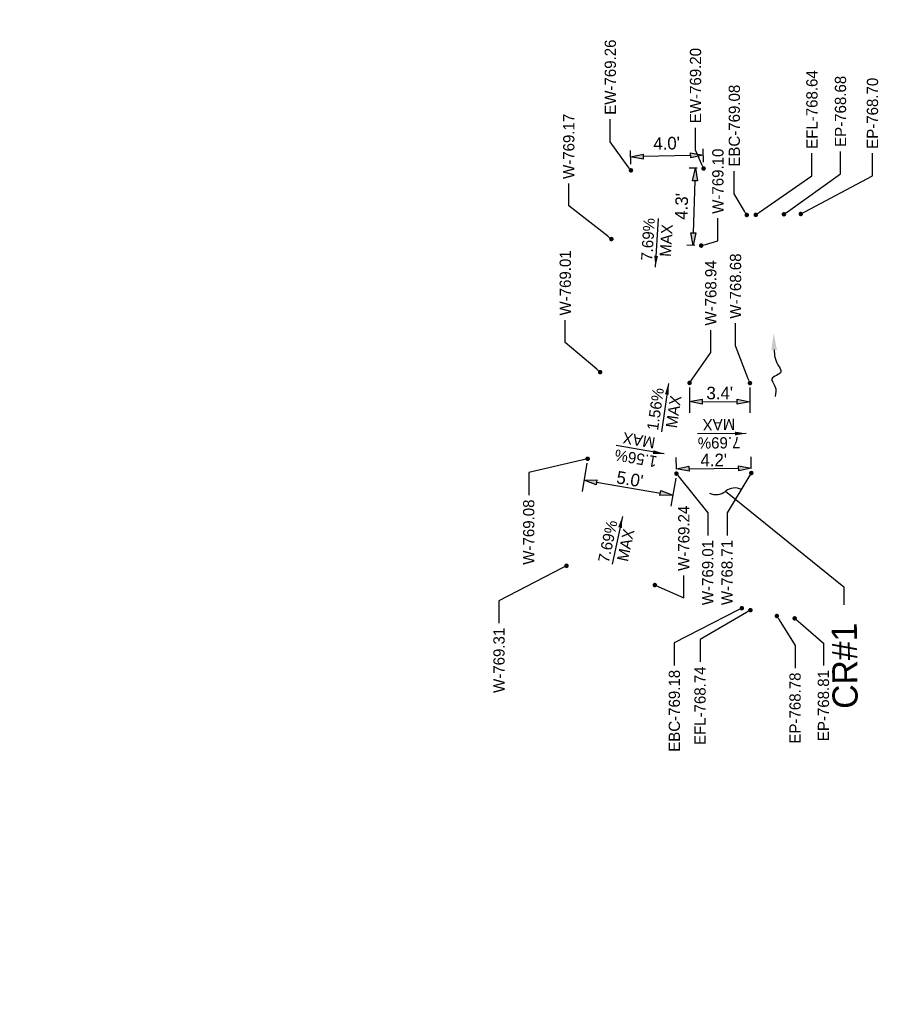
# Model space of a CAD drawing. Header units: feet. Extents: x -492 to 168779, y -198 to 321452.
# Tile 36 of 37: x 168651 to 168699, y 321146 to 321201. Entities that reach past the tile are written whole.
import ezdxf
from ezdxf import colors
from ezdxf.entities.mleader import LeaderData, LeaderLine
from ezdxf.math import Vec2, Vec3

# ---------------------------------------------------------------- set-up
doc = ezdxf.new("R2010")
doc.units = ezdxf.units.FT
doc.header["$MEASUREMENT"] = 0
doc.layers.add('DT_P_Text', color=3, linetype='Continuous')
doc.layers.add('PV_P_Text', color=8, linetype='Continuous')
doc.styles.add('Slanted-Normal', font='font31.shx', dxfattribs={"height": 0.14})
doc.styles.get("Standard").update_dxf_attribs({"font": 'font31.shx'})
doc.styles.add('Style-font31', font='font31.shx')
doc.dimstyles.new('Dec-1  Slanted', dxfattribs={"dimtxt": 0.14, "dimasz": 0.14, "dimexe": 0.07, "dimexo": 0.07, "dimgap": 0.07, "dimtad": 1, "dimdec": 1, "dimzin": 3, "dimdsep": 46, "dimtxsty": 'Slanted-Normal', "dimblk": 'Dim1', "dimcen": 0, "dimclrd": 95, "dimclre": 95, "dimclrt": 7, "dimadec": 1, "dimazin": 3, "dimtfac": 1, "dimtdec": 1, "dimtix": 1, "dimtofl": 0, "dimtmove": 1, "dimatfit": 3, "dimldrblk": 'Dim1', "dimfxl": 1, "dimtolj": 1, "dimtzin": 0, "dimlwd": -1, "dimlwe": -1, "dimarcsym": 0})

# ---------------------------------------------------------------- blocks, each defined once
blk = doc.blocks.new('Dim1')
h = blk.add_hatch(color=4)
h.dxf.hatch_style = 1
h.paths.add_polyline_path([(0, 0), (-1, -0.2), (-1, 0.2)])
at = {"color": 4}
blk.add_lwpolyline([(0, 0), (-1, -0.2), (-1, 0.2), (0, 0)], dxfattribs=at)
blk = doc.blocks.new('*D1434')
at = {"layer": 'Defpoints', "color": 0, "transparency": 16777216}
for p in [(168682.92, 321176.753, 838.941), (168687.851, 321175.926, 838.941), (168687.651, 321174.731)]:
    blk.add_point(p, dxfattribs=at)
at = {"layer": 'PV_P_Text', "color": 95, "linetype": 'Continuous', "transparency": 16777216}
for p, q in [((168682.878, 321176.506), (168682.616, 321174.942)), ((168683.41, 321175.443), (168686.96, 321174.847)), ((168687.809, 321175.679), (168687.547, 321174.115))]:
    blk.add_line(p, q, dxfattribs=at)
at = {"layer": 'PV_P_Text', "color": 95, "transparency": 16777216, "xscale": 0.7000000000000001, "yscale": 0.7000000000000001, "zscale": 0.7000000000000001}
for p, rotation in [((168682.719, 321175.558), 170.4804621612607), ((168687.651, 321174.731), 350.4804621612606)]:
    blk.add_blockref('Dim1', p, dxfattribs=dict(at, rotation=rotation))
at = {"layer": 'PV_P_Text', "color": 7, "transparency": 16777216, "insert": (168685.264, 321175.613), "char_height": 0.7, "attachment_point": 5, "rotation": 350.4805, "style": 'Slanted-Normal'}
blk.add_mtext("\\A1;5.0'", dxfattribs=at)
blk = doc.blocks.new('_Dot')
at = {"color": 0, "linetype": 'ByBlock', "lineweight": -2}
blk.add_line((-0.5, 0), (-1, 0), dxfattribs=at)
at = {"color": 0, "linetype": 'ByBlock', "const_width": 0.5}
blk.add_lwpolyline([(-0.25, 0, 1), (0.25, 0, 1)], format="xyb", close=True, dxfattribs=at)
blk = doc.blocks.new('*D1436')
at = {"layer": 'Defpoints', "color": 0, "transparency": 16777216}
for p in [(168688.581, 321180.966, 838.941), (168691.933, 321180.958, 838.941), (168691.931, 321179.921)]:
    blk.add_point(p, dxfattribs=at)
at = {"layer": 'PV_P_Text', "color": 95, "linetype": 'Continuous', "transparency": 16777216}
for p, q in [((168688.58, 321180.716), (168688.577, 321179.304)), ((168691.932, 321180.708), (168691.929, 321179.296)), ((168689.278, 321179.928), (168691.231, 321179.923))]:
    blk.add_line(p, q, dxfattribs=at)
at = {"layer": 'PV_P_Text', "color": 95, "transparency": 16777216, "xscale": 0.7000000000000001, "yscale": 0.7000000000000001, "zscale": 0.7000000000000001}
for p, rotation in [((168688.578, 321179.929), 179.8698897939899), ((168691.931, 321179.921), 359.8698897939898)]:
    blk.add_blockref('Dim1', p, dxfattribs=dict(at, rotation=rotation))
at = {"layer": 'PV_P_Text', "color": 7, "transparency": 16777216, "insert": (168690.256, 321180.4), "char_height": 0.7, "attachment_point": 5, "rotation": 359.8699, "style": 'Slanted-Normal'}
blk.add_mtext("\\A1;3.4'", dxfattribs=at)
blk = doc.blocks.new('*D1440')
at = {"layer": 'Defpoints', "color": 0, "transparency": 16777216}
for p in [(168688.904, 321192.897), (168689.359, 321192.883), (168689.227, 321188.597)]:
    blk.add_point(p, dxfattribs=at)
at = {"layer": 'PV_P_Text', "color": 95, "linetype": 'Continuous', "transparency": 16777216}
for p, q in [((168689.009, 321192.894), (168688.554, 321192.908)), ((168688.794, 321189.311), (168688.883, 321192.197)), ((168688.877, 321188.608), (168688.422, 321188.622))]:
    blk.add_line(p, q, dxfattribs=at)
at = {"layer": 'PV_P_Text', "color": 95, "transparency": 16777216, "xscale": 0.7000000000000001, "yscale": 0.7000000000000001, "zscale": 0.7000000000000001}
for p, rotation in [((168688.904, 321192.897), 88.23191804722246), ((168688.772, 321188.611), 268.2319180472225)]:
    blk.add_blockref('Dim1', p, dxfattribs=dict(at, rotation=rotation))
at = {"layer": 'PV_P_Text', "color": 7, "transparency": 16777216, "insert": (168688.138, 321190.776), "char_height": 0.7, "attachment_point": 5, "rotation": 88.2319, "style": 'Slanted-Normal'}
blk.add_mtext("\\A1;4.3'", dxfattribs=at)
blk = doc.blocks.new('_Integral')
at = {"color": 0, "linetype": 'ByBlock', "lineweight": -2}
for centre, start, end in [((0.445, -0.091), 102, 168), ((-0.445, 0.091), 282, 348)]:
    blk.add_arc(centre, 0.454, start, end, dxfattribs=at)
blk = doc.blocks.new('*D1464')
at = {"layer": 'Defpoints', "color": 0, "transparency": 16777216}
for p in [(168685.305, 321193.526), (168685.324, 321192.78), (168689.359, 321192.883)]:
    blk.add_point(p, dxfattribs=at)
at = {"layer": 'PV_P_Text', "color": 95, "linetype": 'Continuous', "transparency": 16777216}
for p, q in [((168685.315, 321193.13), (168685.296, 321193.876)), ((168689.35, 321193.233), (168689.331, 321193.979)), ((168688.64, 321193.611), (168686.005, 321193.544))]:
    blk.add_line(p, q, dxfattribs=at)
at = {"layer": 'PV_P_Text', "color": 95, "transparency": 16777216, "xscale": 0.7000000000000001, "yscale": 0.7000000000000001, "zscale": 0.7000000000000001}
for p, rotation in [((168685.305, 321193.526), 181.4673113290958), ((168689.34, 321193.629), 1.467311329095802)]:
    blk.add_blockref('Dim1', p, dxfattribs=dict(at, rotation=rotation))
at = {"layer": 'PV_P_Text', "color": 7, "transparency": 16777216, "insert": (168687.304, 321194.277), "char_height": 0.7, "attachment_point": 5, "rotation": 1.4673, "style": 'Slanted-Normal'}
blk.add_mtext("\\A1;4.0'", dxfattribs=at)
blk = doc.blocks.new('*D1468')
at = {"layer": 'Defpoints', "color": 0, "transparency": 16777216}
for p in [(168687.851, 321175.926, 838.941), (168692.007, 321176.226), (168692.009, 321175.959, 838.941)]:
    blk.add_point(p, dxfattribs=at)
at = {"layer": 'PV_P_Text', "color": 95, "linetype": 'Continuous', "transparency": 16777216}
for p, q in [((168687.849, 321176.176), (168687.844, 321176.818)), ((168692.007, 321176.209), (168692.002, 321176.851)), ((168688.549, 321176.199), (168691.307, 321176.221))]:
    blk.add_line(p, q, dxfattribs=at)
at = {"layer": 'PV_P_Text', "color": 95, "transparency": 16777216, "xscale": 0.7000000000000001, "yscale": 0.7000000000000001, "zscale": 0.7000000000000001}
for p, rotation in [((168687.849, 321176.193), 180.4627787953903), ((168692.007, 321176.226), 0.4627787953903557)]:
    blk.add_blockref('Dim1', p, dxfattribs=dict(at, rotation=rotation))
at = {"layer": 'PV_P_Text', "color": 7, "transparency": 16777216, "insert": (168689.924, 321176.685), "char_height": 0.7, "attachment_point": 5, "rotation": 0.4628, "style": 'Slanted-Normal'}
blk.add_mtext("\\A1;4.2'", dxfattribs=at)

msp = doc.modelspace()

# ---------------------------------------------------------------- linework, layer by layer
at = {"layer": 'PV_P_Text', "color": 7, "linetype": 'ByBlock', "lineweight": -2, "elevation": -1013.439}
for points in [[(168686.6835, 321187.40307), (168686.8551, 321190.11001)], [(168691.73076, 321178.15897), (168689.01848, 321178.13706)]]:
    msp.add_lwpolyline(points, dxfattribs=at)
at = {"layer": 'PV_P_Text', "color": 7, "linetype": 'ByBlock', "lineweight": -2}
for points in [[(168687.40678, 321180.94083), (168687.02006, 321178.25616)], [(168687.17663, 321177.01826), (168684.50415, 321177.48173)], [(168684.84912, 321173.5401), (168684.28841, 321170.88631)]]:
    msp.add_lwpolyline(points, dxfattribs=at)
at = {"layer": 'PV_P_Text'}
msp.add_spline([(168693.27442, 321182.79924), (168693.48233, 321181.97074), (168693.65662, 321181.57537), (168693.15202, 321181.191), (168693.3195, 321180.78534), (168693.33237, 321180.21049)], degree=3, dxfattribs=at)
at = {"layer": 'PV_P_Text', "color": 7}
for points in [[(168686.61908, 321188.03341, -1013.439), (168686.6835, 321187.40307, -1013.439), (168686.827, 321188.02023, -1013.439)], [(168687.21457, 321180.33706), (168687.40678, 321180.94083), (168687.42078, 321180.30736)], [(168691.10662, 321178.04976, -1013.439), (168691.73076, 321178.15897, -1013.439), (168691.10494, 321178.25808, -1013.439)], [(168686.54302, 321177.02242), (168687.17663, 321177.01826), (168686.57862, 321177.22769)], [(168684.618, 321172.95013), (168684.84912, 321173.5401), (168684.82184, 321172.90706)]]:
    msp.add_solid(points, dxfattribs=at)
at = {"layer": 'PV_P_Text'}
msp.add_solid([(168693.11696, 321182.79572), (168693.25327, 321183.744), (168693.43188, 321182.80276)], dxfattribs=at)

# ---------------------------------------------------------------- texts
at = {"layer": 'PV_P_Text', "color": 7, "char_height": 0.625, "attachment_point": 5}
for s, insert, rotation in [('7.69%', (168686.27399, 321188.94708, -1013.439), 86.37263), ('MAX', (168687.28471, 321188.88301, -1013.439), 86.37263), ('1.56%', (168686.68958, 321179.51349), 81.802899), ('MAX', (168687.69198, 321179.3691), 81.802899), ('MAX', (168690.21171, 321178.65309, -1013.439), 180.462779), ('MAX', (168685.77043, 321177.77606), 170.161346), ('7.69%', (168690.21989, 321177.64037, -1013.439), 180.462779), ('1.56%', (168685.59738, 321176.77821), 170.161346), ('7.69%', (168684.0405, 321172.16249), 78.069664), ('MAX', (168685.03137, 321171.95313), 78.069664)]:
    msp.add_mtext(s, dxfattribs=dict(at, insert=insert, rotation=rotation))

# ---------------------------------------------------------------- dimensions: what is measured, and where the dimension line sits
at = {"layer": 'PV_P_Text'}
for p1, p2, distance, picture, middle in [((168689.359, 321192.883), (168685.32386, 321192.77964), -0.74657, '*D1464', (168687.30439, 321194.27742)), ((168689.2267, 321188.5971), (168689.359, 321192.883), 0.45492, '*D1440', (168688.13848, 321190.77569))]:
    dim = msp.add_aligned_dim(p1=p1, p2=p2, distance=distance, dimstyle='Dec-1  Slanted', override={"dimpost": "'"}, dxfattribs=at)
    dim.commit()
    dim.dimension.update_dxf_attribs({"geometry": picture, "text_midpoint": middle})
at = {"layer": 'PV_P_Text', "color": 7}
for p1, p2, distance, picture, middle in [((168688.58064, 321180.966), (168691.93295, 321180.95839), -1.0369, '*D1436', (168690.25552, 321180.4003, -838.941)), ((168687.85079, 321175.9257), (168692.00881, 321175.95929), 0.26718, '*D1468', (168689.9238, 321176.68465, -838.941)), ((168682.91965, 321176.75262), (168687.85079, 321175.9257), -1.21094, '*D1434', (168685.26351, 321175.61335, -838.941))]:
    dim = msp.add_aligned_dim(p1=p1, p2=p2, distance=distance, dimstyle='Dec-1  Slanted', override={"dimscale": 0, "dimexe": 0.125, "dimexo": 0.05, "dimgap": 0.025, "dimpost": "'"}, dxfattribs=at)
    dim.commit()
    dim.dimension.update_dxf_attribs({"geometry": picture, "text_midpoint": middle})

# ---------------------------------------------------------------- leaders
at = {"layer": 'DT_P_Text'}
ml = msp.add_multileader_mtext('Standard', dxfattribs=at)
ml.set_content('CR#2', color=256, style='Style-font31')
ml.set_leader_properties()
ml.set_arrow_properties(name='INTEGRAL')
ml.build(insert=Vec2(0, 0))
ml.multileader.update_dxf_attribs({"text_right_attachment_type": 3, "dogleg_length": 0.1, "arrow_head_size": 1.8, "scale": 10})
ctx = ml.context
ctx.base_point, ctx.scale, ctx.char_height, ctx.arrow_head_size, ctx.landing_gap_size, ctx.plane_origin, ctx.plane_x_axis, ctx.plane_y_axis = Vec3(168652.8609, 321134.84927), 10, 1.4, 1.8, 1, Vec3(168583.57088, 321104.25746), Vec3(-0.01181455, 0.99993021), Vec3(-0.99993021, -0.01181455)
ctx.right_attachment = 3
notes = []
notes.append((ctx, [(1, (1, 1, 0), (168652.87271, 321133.84934), (-0.01181455, 0.99993021), 1, [(0, [(168656.1967, 321128.47108)], 0, [])])]))
ctx.mtext.insert, ctx.mtext.text_direction, ctx.mtext.rotation, ctx.mtext.width, ctx.mtext.flow_direction = Vec3(168652.14913, 321135.84093), Vec3(-0.01181455, 0.99993021), 1.58261115, 6.529367, 5
ml = msp.add_multileader_mtext('Standard', dxfattribs=at)
ml.set_content('CR#1', color=256, style='Style-font31')
ml.set_leader_properties()
ml.set_arrow_properties(name='INTEGRAL')
ml.build(insert=Vec2(0, 0))
ml.multileader.update_dxf_attribs({"text_right_attachment_type": 3, "dogleg_length": 0.1, "arrow_head_size": 1.8, "scale": 10})
ctx = ml.context
ctx.base_point, ctx.scale, ctx.char_height, ctx.arrow_head_size, ctx.landing_gap_size, ctx.plane_origin, ctx.plane_x_axis, ctx.plane_y_axis = Vec3(168697.23256, 321162.06632), 10, 1.4, 1.8, 1, Vec3(168613.27854, 321155.65354), Vec3(-0.01181455, 0.99993021), Vec3(-0.99993021, -0.01181455)
ctx.right_attachment, ctx.text_align_type = 3, 2
notes.append((ctx, [(0, (1, 1, 0), (168697.14303, 321169.64356), (0.01181455, -0.99993021), 1, [(0, [(168690.57655, 321174.94505)], 0, [])])]))
ctx.mtext.insert, ctx.mtext.text_direction, ctx.mtext.rotation, ctx.mtext.width, ctx.mtext.alignment, ctx.mtext.flow_direction = Vec3(168696.46671, 321167.63543), Vec3(-0.01181455, 0.99993021), 1.58261115, 6.529367, 3, 5
at = {"layer": 'PV_P_Text', "color": 7}
ml = msp.add_multileader_mtext('Standard', dxfattribs=at)
ml.set_content('EW-769.26', color=7)
ml.set_leader_properties()
ml.set_arrow_properties(name='DOT')
ml.build(insert=Vec2(0, 0))
ml.multileader.update_dxf_attribs({"text_right_attachment_type": 2, "dogleg_length": 0.25, "arrow_head_size": 0.25, "scale": 5})
ctx = ml.context
ctx.base_point, ctx.scale, ctx.char_height, ctx.arrow_head_size, ctx.landing_gap_size, ctx.plane_origin, ctx.plane_x_axis, ctx.plane_y_axis = Vec3(168684.17833, 321195.61823), 5, 0.625, 0.25, 0.25, Vec3(168694.86319, 321207.29993), Vec3(0, 1), Vec3(-1, 0)
ctx.right_attachment = 2
notes.append((ctx, [(1, (1, 1, 0), (168684.17833, 321194.36823), (0, 1), 1.25, [(0, [(168685.32386, 321192.77964)], 0, [])])]))
ctx.mtext.insert, ctx.mtext.text_direction, ctx.mtext.rotation, ctx.mtext.flow_direction = Vec3(168683.86583, 321195.86823), Vec3(0, 1), 1.57079633, 5
ml = msp.add_multileader_mtext('Standard', dxfattribs=at)
ml.set_content('EW-769.20', color=7)
ml.set_leader_properties()
ml.set_arrow_properties(name='DOT')
ml.build(insert=Vec2(0, 0))
ml.multileader.update_dxf_attribs({"text_right_attachment_type": 2, "dogleg_length": 0.25, "arrow_head_size": 0.25, "scale": 5})
ctx = ml.context
ctx.base_point, ctx.scale, ctx.char_height, ctx.arrow_head_size, ctx.landing_gap_size, ctx.plane_origin, ctx.plane_x_axis, ctx.plane_y_axis = Vec3(168688.91166, 321195.14893), 5, 0.625, 0.25, 0.25, Vec3(168698.89833, 321207.40329), Vec3(0, 1), Vec3(-1, 0)
ctx.right_attachment = 2
notes.append((ctx, [(1, (1, 1, 0), (168688.91166, 321193.89893), (0, 1), 1.25, [(0, [(168689.359, 321192.883)], 0, [])])]))
ctx.mtext.insert, ctx.mtext.text_direction, ctx.mtext.rotation, ctx.mtext.flow_direction = Vec3(168688.59916, 321195.39893), Vec3(0, 1), 1.57079633, 5
ml = msp.add_multileader_mtext('Standard', dxfattribs=at)
ml.set_content('EFL-768.64', color=7)
ml.set_leader_properties()
ml.set_arrow_properties(name='DOT')
ml.build(insert=Vec2(0, 0))
ml.multileader.update_dxf_attribs({"text_right_attachment_type": 2, "dogleg_length": 0.25, "arrow_head_size": 0.25, "scale": 5})
ctx = ml.context
ctx.base_point, ctx.scale, ctx.char_height, ctx.arrow_head_size, ctx.landing_gap_size, ctx.plane_origin, ctx.plane_x_axis, ctx.plane_y_axis = Vec3(168695.3745, 321193.72497), 5, 0.625, 0.25, 0.25, Vec3(168701.79624, 321204.82871), Vec3(0, 1), Vec3(-1, 0)
ctx.right_attachment = 2
notes.append((ctx, [(1, (1, 1, 0), (168695.3745, 321192.47497), (0, 1), 1.25, [(0, [(168692.25691, 321190.30842)], 0, [])])]))
ctx.mtext.insert, ctx.mtext.text_direction, ctx.mtext.rotation, ctx.mtext.flow_direction = Vec3(168695.062, 321193.97497), Vec3(0, 1), 1.57079633, 5
ml = msp.add_multileader_mtext('Standard', dxfattribs=at)
ml.set_content('EP-768.68', color=7)
ml.set_leader_properties()
ml.set_arrow_properties(name='DOT')
ml.build(insert=Vec2(0, 0))
ml.multileader.update_dxf_attribs({"text_right_attachment_type": 2, "dogleg_length": 0.25, "arrow_head_size": 0.25, "scale": 5})
ctx = ml.context
ctx.base_point, ctx.scale, ctx.char_height, ctx.arrow_head_size, ctx.landing_gap_size, ctx.plane_origin, ctx.plane_x_axis, ctx.plane_y_axis = Vec3(168696.96184, 321193.83263), 5, 0.625, 0.25, 0.25, Vec3(168703.29598, 321204.85696), Vec3(0, 1), Vec3(-1, 0)
ctx.right_attachment = 2
notes.append((ctx, [(1, (1, 1, 0), (168696.96184, 321192.58263), (0, 1), 1.25, [(0, [(168693.82083, 321190.33788)], 0, [])])]))
ctx.mtext.insert, ctx.mtext.text_direction, ctx.mtext.rotation, ctx.mtext.flow_direction = Vec3(168696.64934, 321194.08263), Vec3(0, 1), 1.57079633, 5
ml = msp.add_multileader_mtext('Standard', dxfattribs=at)
ml.set_content('EP-768.70', color=7)
ml.set_leader_properties()
ml.set_arrow_properties(name='DOT')
ml.build(insert=Vec2(0, 0))
ml.multileader.update_dxf_attribs({"text_right_attachment_type": 2, "dogleg_length": 0.25, "arrow_head_size": 0.25, "scale": 5})
ctx = ml.context
ctx.base_point, ctx.scale, ctx.char_height, ctx.arrow_head_size, ctx.landing_gap_size, ctx.plane_origin, ctx.plane_x_axis, ctx.plane_y_axis = Vec3(168698.73752, 321193.72497), 5, 0.625, 0.25, 0.25, Vec3(168704.2958, 321204.87579), Vec3(0, 1), Vec3(-1, 0)
ctx.right_attachment = 2
notes.append((ctx, [(1, (1, 1, 0), (168698.73752, 321192.47497), (0, 1), 1.25, [(0, [(168694.75647, 321190.3555)], 0, [])])]))
ctx.mtext.insert, ctx.mtext.text_direction, ctx.mtext.rotation, ctx.mtext.flow_direction = Vec3(168698.42502, 321193.97497), Vec3(0, 1), 1.57079633, 5
ml = msp.add_multileader_mtext('Standard', dxfattribs=at)
ml.set_content('EBC-769.08', color=7)
ml.set_leader_properties()
ml.set_arrow_properties(name='DOT')
ml.build(insert=Vec2(0, 0))
ml.multileader.update_dxf_attribs({"text_right_attachment_type": 2, "dogleg_length": 0.25, "arrow_head_size": 0.25, "scale": 5})
ctx = ml.context
ctx.base_point, ctx.scale, ctx.char_height, ctx.arrow_head_size, ctx.landing_gap_size, ctx.plane_origin, ctx.plane_x_axis, ctx.plane_y_axis = Vec3(168691.06465, 321192.73295), 5, 0.625, 0.25, 0.25, Vec3(168701.29633, 321204.81929), Vec3(0, 1), Vec3(-1, 0)
ctx.right_attachment = 2
notes.append((ctx, [(1, (1, 1, 0), (168691.06465, 321191.48295), (0, 1), 1.25, [(0, [(168691.757, 321190.299)], 0, [])])]))
ctx.mtext.insert, ctx.mtext.text_direction, ctx.mtext.rotation, ctx.mtext.flow_direction = Vec3(168690.75215, 321192.98295), Vec3(0, 1), 1.57079633, 5
ml = msp.add_multileader_mtext('Standard', dxfattribs=at)
ml.set_content('W-769.17', color=7)
ml.set_leader_properties()
ml.set_arrow_properties(name='DOT')
ml.build(insert=Vec2(0, 0))
ml.multileader.update_dxf_attribs({"text_right_attachment_type": 2, "dogleg_length": 0.25, "arrow_head_size": 0.25, "scale": 5})
ctx = ml.context
ctx.base_point, ctx.scale, ctx.char_height, ctx.arrow_head_size, ctx.landing_gap_size, ctx.plane_origin, ctx.plane_x_axis, ctx.plane_y_axis = Vec3(168681.87235, 321192.05005), 5, 0.625, 0.25, 0.25, Vec3(168693.77843, 321203.48198), Vec3(0, 1), Vec3(-1, 0)
ctx.right_attachment = 2
notes.append((ctx, [(1, (1, 1, 0), (168681.87235, 321190.80005), (0, 1), 1.25, [(0, [(168684.2391, 321188.96169)], 0, [])])]))
ctx.mtext.insert, ctx.mtext.text_direction, ctx.mtext.rotation, ctx.mtext.flow_direction = Vec3(168681.55985, 321192.30005), Vec3(0, 1), 1.57079633, 5
ml = msp.add_multileader_mtext('Standard', dxfattribs=at)
ml.set_content('W-769.10', color=7)
ml.set_leader_properties()
ml.set_arrow_properties(name='DOT')
ml.build(insert=Vec2(0, 0))
ml.multileader.update_dxf_attribs({"text_right_attachment_type": 2, "dogleg_length": 0.25, "arrow_head_size": 0.25, "scale": 5})
ctx = ml.context
ctx.base_point, ctx.scale, ctx.char_height, ctx.arrow_head_size, ctx.landing_gap_size, ctx.plane_origin, ctx.plane_x_axis, ctx.plane_y_axis = Vec3(168690.15263, 321190.11397), 5, 0.625, 0.25, 0.25, Vec3(168700.03738, 321202.39264), Vec3(0, 1), Vec3(-1, 0)
ctx.right_attachment = 2
notes.append((ctx, [(1, (1, 1, 0), (168690.15263, 321188.86397), (0, 1), 1.25, [(0, [(168689.2267, 321188.5971)], 0, [])])]))
ctx.mtext.insert, ctx.mtext.text_direction, ctx.mtext.rotation, ctx.mtext.flow_direction = Vec3(168689.84013, 321190.36397), Vec3(0, 1), 1.57079633, 5
ml = msp.add_multileader_mtext('Standard', dxfattribs=at)
ml.set_content('W-769.01', color=7)
ml.set_leader_properties()
ml.set_arrow_properties(name='DOT')
ml.build(insert=Vec2(0, 0))
ml.multileader.update_dxf_attribs({"text_right_attachment_type": 2, "dogleg_length": 0.25, "arrow_head_size": 0.25, "scale": 5})
ctx = ml.context
ctx.base_point, ctx.scale, ctx.char_height, ctx.arrow_head_size, ctx.landing_gap_size, ctx.plane_origin, ctx.plane_x_axis, ctx.plane_y_axis = Vec3(168681.67614, 321184.46202), 5, 0.625, 0.25, 0.25, Vec3(168693.1518, 321196.08464), Vec3(0, 1), Vec3(-1, 0)
ctx.right_attachment = 2
notes.append((ctx, [(1, (1, 1, 0), (168681.67614, 321183.21202), (0, 1), 1.25, [(0, [(168683.61246, 321181.56434)], 0, [])])]))
ctx.mtext.insert, ctx.mtext.text_direction, ctx.mtext.rotation, ctx.mtext.flow_direction = Vec3(168681.36364, 321184.71202), Vec3(0, 1), 1.57079633, 5
ml = msp.add_multileader_mtext('Standard', dxfattribs=at)
ml.set_content('W-768.94', color=7)
ml.set_leader_properties()
ml.set_arrow_properties(name='DOT')
ml.build(insert=Vec2(0, 0))
ml.multileader.update_dxf_attribs({"text_right_attachment_type": 2, "dogleg_length": 0.25, "arrow_head_size": 0.25, "scale": 5})
ctx = ml.context
ctx.base_point, ctx.scale, ctx.char_height, ctx.arrow_head_size, ctx.landing_gap_size, ctx.plane_origin, ctx.plane_x_axis, ctx.plane_y_axis = Vec3(168689.75812, 321183.90399), 5, 0.625, 0.25, 0.25, Vec3(168698.11997, 321195.48629), Vec3(0, 1), Vec3(-1, 0)
ctx.right_attachment = 2
notes.append((ctx, [(1, (1, 1, 0), (168689.75812, 321182.65399), (0, 1), 1.25, [(0, [(168688.58064, 321180.966)], 0, [])])]))
ctx.mtext.insert, ctx.mtext.text_direction, ctx.mtext.rotation, ctx.mtext.flow_direction = Vec3(168689.44562, 321184.15399), Vec3(0, 1), 1.57079633, 5
ml = msp.add_multileader_mtext('Standard', dxfattribs=at)
ml.set_content('W-768.68', color=7)
ml.set_leader_properties()
ml.set_arrow_properties(name='DOT')
ml.build(insert=Vec2(0, 0))
ml.multileader.update_dxf_attribs({"text_right_attachment_type": 2, "dogleg_length": 0.25, "arrow_head_size": 0.25, "scale": 5})
ctx = ml.context
ctx.base_point, ctx.scale, ctx.char_height, ctx.arrow_head_size, ctx.landing_gap_size, ctx.plane_origin, ctx.plane_x_axis, ctx.plane_y_axis = Vec3(168691.13299, 321184.28629), 5, 0.625, 0.25, 0.25, Vec3(168701.47228, 321195.47868), Vec3(0, 1), Vec3(-1, 0)
ctx.right_attachment = 2
notes.append((ctx, [(1, (1, 1, 0), (168691.13299, 321183.03629), (0, 1), 1.25, [(0, [(168691.93295, 321180.95839)], 0, [])])]))
ctx.mtext.insert, ctx.mtext.text_direction, ctx.mtext.rotation, ctx.mtext.flow_direction = Vec3(168690.82049, 321184.53629), Vec3(0, 1), 1.57079633, 5
ml = msp.add_multileader_mtext('Standard', dxfattribs=at)
ml.set_content('W-769.08', color=7)
ml.set_leader_properties()
ml.set_arrow_properties(name='DOT')
ml.build(insert=Vec2(0, 0))
ml.multileader.update_dxf_attribs({"text_right_attachment_type": 2, "dogleg_length": 0.25, "arrow_head_size": 0.25, "scale": 5})
ctx = ml.context
ctx.base_point, ctx.scale, ctx.char_height, ctx.arrow_head_size, ctx.landing_gap_size, ctx.plane_origin, ctx.plane_x_axis, ctx.plane_y_axis = Vec3(168679.64681, 321170.03211), 5, 0.625, 0.25, 0.25, Vec3(168692.45898, 321191.27291), Vec3(0, 1), Vec3(-1, 0)
ctx.right_attachment, ctx.text_align_type = 2, 2
notes.append((ctx, [(0, (1, 1, 0), (168679.64681, 321175.98846), (0, -1), 1.25, [(0, [(168682.91965, 321176.75262)], 0, [])])]))
ctx.mtext.insert, ctx.mtext.text_direction, ctx.mtext.rotation, ctx.mtext.alignment, ctx.mtext.flow_direction = Vec3(168679.33431, 321174.48846), Vec3(0, 1), 1.57079633, 3, 5
ml = msp.add_multileader_mtext('Standard', dxfattribs=at)
ml.set_content('W-769.01', color=7)
ml.set_leader_properties()
ml.set_arrow_properties(name='DOT')
ml.build(insert=Vec2(0, 0))
ml.multileader.update_dxf_attribs({"text_right_attachment_type": 2, "dogleg_length": 0.25, "arrow_head_size": 0.25, "scale": 5})
ctx = ml.context
ctx.base_point, ctx.scale, ctx.char_height, ctx.arrow_head_size, ctx.landing_gap_size, ctx.plane_origin, ctx.plane_x_axis, ctx.plane_y_axis = Vec3(168689.58806, 321167.97795), 5, 0.625, 0.25, 0.25, Vec3(168697.39012, 321190.44599), Vec3(0, 1), Vec3(-1, 0)
ctx.right_attachment, ctx.text_align_type = 2, 2
notes.append((ctx, [(0, (1, 1, 0), (168689.58806, 321173.74085), (0, -1), 1.25, [(0, [(168687.85079, 321175.9257)], 0, [])])]))
ctx.mtext.insert, ctx.mtext.text_direction, ctx.mtext.rotation, ctx.mtext.alignment, ctx.mtext.flow_direction = Vec3(168689.27556, 321172.24085), Vec3(0, 1), 1.57079633, 3, 5
ml = msp.add_multileader_mtext('Standard', dxfattribs=at)
ml.set_content('W-768.71', color=7)
ml.set_leader_properties()
ml.set_arrow_properties(name='DOT')
ml.build(insert=Vec2(0, 0))
ml.multileader.update_dxf_attribs({"text_right_attachment_type": 2, "dogleg_length": 0.25, "arrow_head_size": 0.25, "scale": 5})
ctx = ml.context
ctx.base_point, ctx.scale, ctx.char_height, ctx.arrow_head_size, ctx.landing_gap_size, ctx.plane_origin, ctx.plane_x_axis, ctx.plane_y_axis = Vec3(168690.65963, 321168.06044), 5, 0.625, 0.25, 0.25, Vec3(168701.54814, 321190.47958), Vec3(0, 1), Vec3(-1, 0)
ctx.right_attachment, ctx.text_align_type = 2, 2
notes.append((ctx, [(0, (1, 1, 0), (168690.65963, 321173.74398), (0, -1), 1.25, [(0, [(168692.00881, 321175.95929)], 0, [])])]))
ctx.mtext.insert, ctx.mtext.text_direction, ctx.mtext.rotation, ctx.mtext.alignment, ctx.mtext.flow_direction = Vec3(168690.34713, 321172.24398), Vec3(0, 1), 1.57079633, 3, 5
ml = msp.add_multileader_mtext('Standard', dxfattribs=at)
ml.set_content('W-769.24', color=7)
ml.set_leader_properties()
ml.set_arrow_properties(name='DOT')
ml.build(insert=Vec2(0, 0))
ml.multileader.update_dxf_attribs({"text_right_attachment_type": 2, "dogleg_length": 0.25, "arrow_head_size": 0.25, "scale": 5})
ctx = ml.context
ctx.base_point, ctx.scale, ctx.char_height, ctx.arrow_head_size, ctx.landing_gap_size, ctx.plane_origin, ctx.plane_x_axis, ctx.plane_y_axis = Vec3(168688.25863, 321170.27009), 5, 0.625, 0.25, 0.25, Vec3(168696.18827, 321184.25531), Vec3(0, 1), Vec3(-1, 0)
ctx.right_attachment = 2
notes.append((ctx, [(1, (1, 1, 0), (168688.25863, 321169.02009), (0, 1), 1.25, [(0, [(168686.64894, 321169.73502)], 0, [])])]))
ctx.mtext.insert, ctx.mtext.text_direction, ctx.mtext.rotation, ctx.mtext.flow_direction = Vec3(168687.94613, 321170.52009), Vec3(0, 1), 1.57079633, 5
ml = msp.add_multileader_mtext('Standard', dxfattribs=at)
ml.set_content('W-769.31', color=7)
ml.set_leader_properties()
ml.set_arrow_properties(name='DOT')
ml.build(insert=Vec2(0, 0))
ml.multileader.update_dxf_attribs({"text_right_attachment_type": 2, "dogleg_length": 0.25, "arrow_head_size": 0.25, "scale": 5})
ctx = ml.context
ctx.base_point, ctx.scale, ctx.char_height, ctx.arrow_head_size, ctx.landing_gap_size, ctx.plane_origin, ctx.plane_x_axis, ctx.plane_y_axis = Vec3(168677.99568, 321163.14808), 5, 0.625, 0.25, 0.25, Vec3(168691.28485, 321185.3282), Vec3(0, 1), Vec3(-1, 0)
ctx.right_attachment, ctx.text_align_type = 2, 2
notes.append((ctx, [(0, (1, 1, 0), (168677.99568, 321168.86138), (0, -1), 1.25, [(0, [(168681.74552, 321170.80791)], 0, [])])]))
ctx.mtext.insert, ctx.mtext.text_direction, ctx.mtext.rotation, ctx.mtext.alignment, ctx.mtext.flow_direction = Vec3(168677.68318, 321167.36138), Vec3(0, 1), 1.57079633, 3, 5
ml = msp.add_multileader_mtext('Standard', dxfattribs=at)
ml.set_content('EBC-769.18', color=7)
ml.set_leader_properties()
ml.set_arrow_properties(name='DOT')
ml.build(insert=Vec2(0, 0))
ml.multileader.update_dxf_attribs({"text_right_attachment_type": 2, "dogleg_length": 0.25, "arrow_head_size": 0.25, "scale": 5})
ctx = ml.context
ctx.base_point, ctx.scale, ctx.char_height, ctx.arrow_head_size, ctx.landing_gap_size, ctx.plane_origin, ctx.plane_x_axis, ctx.plane_y_axis = Vec3(168687.73371, 321159.82678), 5, 0.625, 0.25, 0.25, Vec3(168701.00636, 321182.96856), Vec3(0, 1), Vec3(-1, 0)
ctx.right_attachment, ctx.text_align_type = 2, 2
notes.append((ctx, [(0, (1, 1, 0), (168687.73371, 321166.52221), (0, -1), 1.25, [(0, [(168691.48229, 321168.44489)], 0, [])])]))
ctx.mtext.insert, ctx.mtext.text_direction, ctx.mtext.rotation, ctx.mtext.alignment, ctx.mtext.flow_direction = Vec3(168687.42121, 321165.02221), Vec3(0, 1), 1.57079633, 3, 5
ml = msp.add_multileader_mtext('Standard', dxfattribs=at)
ml.set_content('EFL-768.74', color=7)
ml.set_leader_properties()
ml.set_arrow_properties(name='DOT')
ml.build(insert=Vec2(0, 0))
ml.multileader.update_dxf_attribs({"text_right_attachment_type": 2, "dogleg_length": 0.25, "arrow_head_size": 0.25, "scale": 5})
ctx = ml.context
ctx.base_point, ctx.scale, ctx.char_height, ctx.arrow_head_size, ctx.landing_gap_size, ctx.plane_origin, ctx.plane_x_axis, ctx.plane_y_axis = Vec3(168689.15979, 321159.85227, 768.741), 5, 0.625, 0.25, 0.25, Vec3(168701.59233, 321182.98229, 768.741), Vec3(0, 1), Vec3(-1, 0)
ctx.right_attachment, ctx.text_align_type = 2, 2
notes.append((ctx, [(0, (1, 1, 0), (168689.15979, 321166.7114, 768.741), (0, -1), 1.25, [(0, [(168691.95707, 321168.33983, 768.741)], 0, [])])]))
ctx.mtext.insert, ctx.mtext.text_direction, ctx.mtext.rotation, ctx.mtext.alignment, ctx.mtext.flow_direction = Vec3(168688.84729, 321165.2114, 768.741), Vec3(0, 1), 1.57079633, 3, 5
ml = msp.add_multileader_mtext('Standard', dxfattribs=at)
ml.set_content('EP-768.78', color=7)
ml.set_leader_properties()
ml.set_arrow_properties(name='DOT')
ml.build(insert=Vec2(0, 0))
ml.multileader.update_dxf_attribs({"text_right_attachment_type": 2, "dogleg_length": 0.25, "arrow_head_size": 0.25, "scale": 5})
ctx = ml.context
ctx.base_point, ctx.scale, ctx.char_height, ctx.arrow_head_size, ctx.landing_gap_size, ctx.plane_origin, ctx.plane_x_axis, ctx.plane_y_axis = Vec3(168694.43804, 321160.01587, 768.783), 5, 0.625, 0.25, 0.25, Vec3(168702.97033, 321182.58029, 768.783), Vec3(0, 1), Vec3(-1, 0)
ctx.right_attachment, ctx.text_align_type = 2, 2
notes.append((ctx, [(0, (1, 1, 0), (168694.43804, 321166.37401, 768.783), (0, -1), 1.25, [(0, [(168693.42704, 321168.01455, 768.783)], 0, [])])]))
ctx.mtext.insert, ctx.mtext.text_direction, ctx.mtext.rotation, ctx.mtext.alignment, ctx.mtext.flow_direction = Vec3(168694.12554, 321164.87401, 768.783), Vec3(0, 1), 1.57079633, 3, 5
ml = msp.add_multileader_mtext('Standard', dxfattribs=at)
ml.set_content('EP-768.81', color=7)
ml.set_leader_properties()
ml.set_arrow_properties(name='DOT')
ml.build(insert=Vec2(0, 0))
ml.multileader.update_dxf_attribs({"text_right_attachment_type": 2, "dogleg_length": 0.25, "arrow_head_size": 0.25, "scale": 5})
ctx = ml.context
ctx.base_point, ctx.scale, ctx.char_height, ctx.arrow_head_size, ctx.landing_gap_size, ctx.plane_origin, ctx.plane_x_axis, ctx.plane_y_axis = Vec3(168696.01388, 321160.33537), 5, 0.625, 0.25, 0.25, Vec3(168703.95753, 321182.40218), Vec3(0, 1), Vec3(-1, 0)
ctx.right_attachment, ctx.text_align_type = 2, 2
notes.append((ctx, [(0, (1, 1, 0), (168696.01388, 321166.50997), (0, -1), 1.25, [(0, [(168694.4182, 321167.88189)], 0, [])])]))
ctx.mtext.insert, ctx.mtext.text_direction, ctx.mtext.rotation, ctx.mtext.width, ctx.mtext.alignment, ctx.mtext.flow_direction = Vec3(168695.70138, 321165.00997), Vec3(0, 1), 1.57079633, 2.7828681, 3, 5
for ctx, leaders in notes:
    for number, flags, end, landing, length, lines in leaders:
        leader = LeaderData()
        leader.index, (leader.has_last_leader_line, leader.has_dogleg_vector, leader.attachment_direction) = number, flags
        leader.last_leader_point, leader.dogleg_vector, leader.dogleg_length = Vec3(end), Vec3(landing), length
        for number, points, colour, breaks in lines:
            line = LeaderLine()
            line.index, line.vertices, line.color, line.breaks = number, Vec3.list(points), colors.encode_raw_color(colour), breaks
            leader.lines.append(line)
        ctx.leaders.append(leader)

doc.saveas('drawing.dxf')
